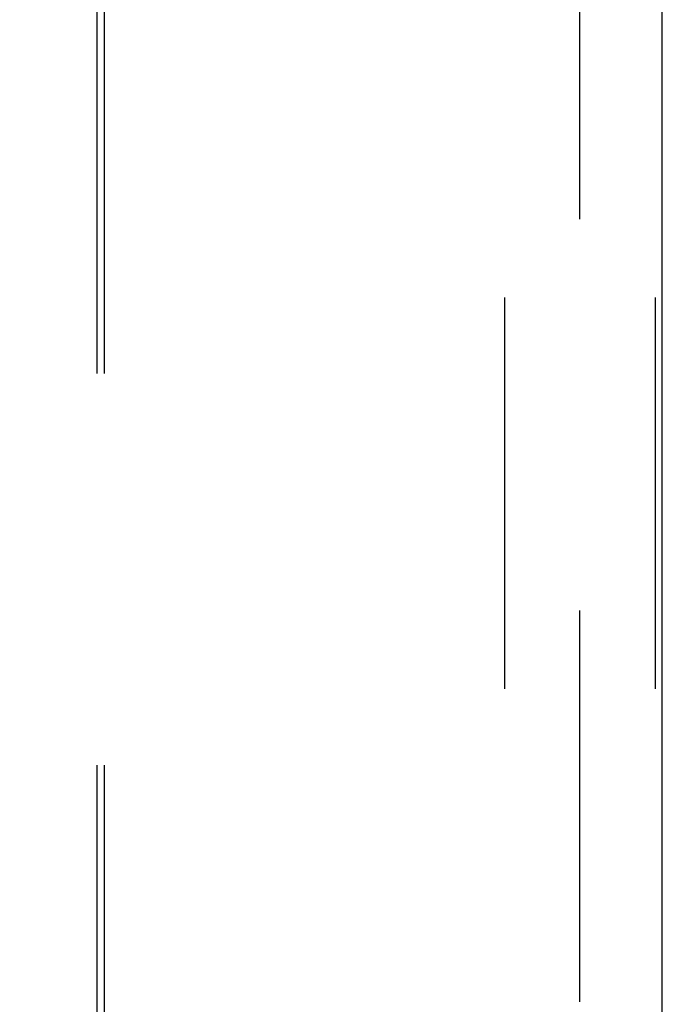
# Model space of a CAD drawing. Header units: inches. Extents: x 0 to 189, y 0 to 122.
# Tile 24 of 44: x 31.92 to 33.63, y 106.06 to 108.67. Entities that reach past the tile are written whole.
import ezdxf

# ---------------------------------------------------------------- set-up
doc = ezdxf.new("R2010")
doc.units = ezdxf.units.IN
doc.header["$LTSCALE"] = 10.388889
doc.header["$MEASUREMENT"] = 0
doc.linetypes.add('HIDDEN', pattern=[0.2, 0.1, -0.1])
doc.layers.get('0').update_dxf_attribs({"linetype": 'CONTINUOUS'})
for name, color, linetype in [('DEFAULT_2', 8, 'HIDDEN'), ('DIMENSIONS', 7, 'CONTINUOUS'), ('GASKET', 7, 'CONTINUOUS')]:
    doc.layers.add(name, color=color, linetype=linetype)
doc.styles.get("Standard").update_dxf_attribs({"font": 'arial.ttf'})
doc.dimstyles.new('DIMSTYLE_1', dxfattribs={"dimtxt": 0.833333, "dimasz": 1.111111, "dimexe": 0.09, "dimexo": 0.07, "dimgap": 0.0375, "dimtad": 0, "dimtih": 1, "dimtoh": 1, "dimzin": 4, "dimdsep": 46, "dimtxsty": 'Standard', "dimblk": '_FILLED', "dimblk1": '_FILLED', "dimblk2": '_FILLED', "dimcen": 0.09, "dimazin": 1, "dimtfac": 1, "dimtdec": 3, "dimtofl": 0, "dimtmove": 0, "dimatfit": 3, "dimldrblk": '_FILLED', "dimfxl": 0, "dimtolj": 1, "dimtzin": 4, "dimarcsym": 0})

# ---------------------------------------------------------------- blocks, each defined once
blk = doc.blocks.new('_FILLED')
at = {"color": 0, "linetype": 'ByBlock'}
blk.add_solid([(0, 0), (-1, 0.2), (-1, -0.2)], dxfattribs=at)
blk = doc.blocks.new('*D26')
at = {"layer": 'DIMENSIONS', "color": 2, "linetype": 'Continuous'}
for p, q in [((32.9764, 110.0051), (23.0104, 110.0051)), ((24.0104, 110.0051), (24.0104, 106.8384)), ((24.0104, 102.0051), (24.0104, 105.1718)), ((32.9764, 102.0051), (23.0104, 102.0051))]:
    blk.add_line(p, q, dxfattribs=at)
at = {"layer": 'DIMENSIONS', "color": 2, "linetype": 'Continuous', "xscale": 1.1111111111, "yscale": 1.1111111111, "zscale": 1.1111111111}
for p, rotation in [((24.0104, 110.0051), 90), ((24.0104, 102.0051), 270)]:
    blk.add_blockref('_FILLED', p, dxfattribs=dict(at, rotation=rotation))
at = {"layer": 'DIMENSIONS', "color": 2, "linetype": 'Continuous', "insert": (24.0104, 106.4218), "char_height": 0.83333, "width": 2.26456, "attachment_point": 2, "line_spacing_factor": 0.9}
blk.add_mtext('8.00', dxfattribs=at)

msp = doc.modelspace()

# ---------------------------------------------------------------- linework, layer by layer
at = {"color": 3, "linetype": 'Continuous'}
msp.add_line((33.6292, 102.1301), (33.6292, 109.8801), dxfattribs=at)
at = {"layer": 'DEFAULT_2', "color": 8, "linetype": 'HIDDEN'}
for p, q in [((32.1292, 101.5006), (32.1292, 110.5096)), ((32.1487, 101.5006), (32.1487, 110.5096)), ((33.2102, 110.0141), (33.2102, 101.9961)), ((33.6102, 110.0141), (33.6102, 101.9961))]:
    msp.add_line(p, q, dxfattribs=at)
at = {"layer": 'GASKET', "color": 8, "linetype": 'HIDDEN'}
msp.add_line((33.4102, 101.9111), (33.4102, 110.0991), dxfattribs=at)

# ---------------------------------------------------------------- dimensions: what is measured, and where the dimension line sits
at = {"layer": 'DIMENSIONS', "color": 2, "linetype": 'Continuous'}
dim = msp.add_linear_dim(base=(24.0104, 110.0051), p1=(33.0464, 102.0051), p2=(33.0464, 110.0051), angle=90, text='<>\\P[]', dimstyle='DIMSTYLE_1', dxfattribs=at)
dim.commit()
dim.dimension.update_dxf_attribs({"geometry": '*D26', "text_midpoint": (24.0063, 106.0005), "dimtype": 160})

doc.saveas('drawing.dxf')
